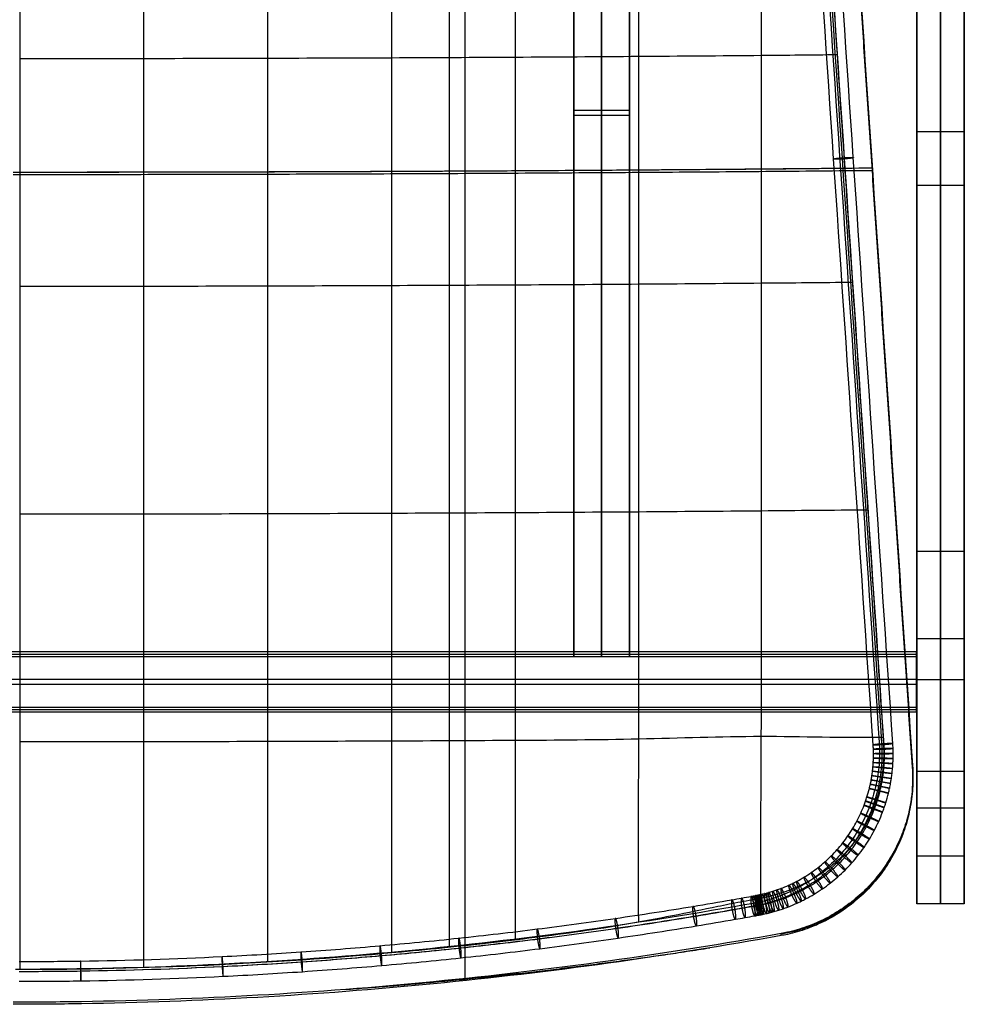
# Model space of a CAD drawing. Header units: millimetres. Extents: x -230 to 250, y -245 to 252.
# Tile 4 of 69: x 12 to 250, y -245 to 3. Entities that reach past the tile are written whole.
import ezdxf

# ---------------------------------------------------------------- set-up
doc = ezdxf.new("R2010")
doc.units = ezdxf.units.MM
doc.header["$MEASUREMENT"] = 0
for name, color, linetype, true_color in [('Frame', 7, 'Continuous', 0x201515), ('Leather', 7, 'Continuous', 0x858585), ('Sit', 7, 'Continuous', 0x6b4343)]:
    doc.layers.add(name, color=color, linetype=linetype, true_color=true_color)

msp = doc.modelspace()

# ---------------------------------------------------------------- linework, layer by layer
at = {"layer": 'Frame'}
for points in [[(151.37, 116.93, 397.8), (151.37, -19.71, 404.97), (151.37, -156.36, 412.13)], [(151.37, 116.93, 397.8), (151.37, -19.71, 404.97), (151.37, -156.36, 412.13)], [(158.37, 116.93, 397.8), (158.37, -19.71, 404.97), (158.37, -156.36, 412.13)], [(158.37, 116.93, 397.8), (158.37, -19.71, 404.97), (158.37, -156.36, 412.13)], [(165.37, 116.93, 397.8), (165.37, -19.71, 404.97), (165.37, -156.36, 412.13)], [(165.37, 116.93, 397.8), (165.37, -19.71, 404.97), (165.37, -156.36, 412.13)], [(151.37, 116.68, 392.98), (151.37, -20.34, 392.98), (151.37, -157.36, 392.98)], [(151.37, 116.68, 392.98), (151.37, -20.34, 392.98), (151.37, -157.36, 392.98)], [(151.37, -157.61, 388.16), (151.37, -20.97, 381), (151.37, 115.68, 373.84)], [(151.37, -157.61, 388.16), (151.37, -20.97, 381), (151.37, 115.68, 373.84)], [(158.37, -157.61, 388.16), (158.37, -20.97, 381), (158.37, 115.68, 373.84)], [(158.37, -157.61, 388.16), (158.37, -20.97, 381), (158.37, 115.68, 373.84)], [(165.37, 116.68, 392.98), (165.37, -20.34, 392.98), (165.37, -157.36, 392.98)], [(165.37, 116.68, 392.98), (165.37, -20.34, 392.98), (165.37, -157.36, 392.98)], [(165.37, -157.61, 388.16), (165.37, -20.97, 381), (165.37, 115.68, 373.84)], [(165.37, -157.61, 388.16), (165.37, -20.97, 381), (165.37, 115.68, 373.84)], [(237.87, -131.11, 598.39), (237.87, -25.19, 620.9), (237.87, 80.73, 643.42)], [(243.87, -131.11, 598.39), (243.87, -25.19, 620.9), (243.87, 80.73, 643.42)], [(249.87, -131.11, 598.39), (249.87, -25.19, 620.9), (249.87, 80.73, 643.42)], [(237.87, 75.74, 666.89), (237.87, -38.71, 642.57), (237.87, -153.16, 618.24)], [(243.87, 75.74, 666.89), (243.87, -38.71, 642.57), (243.87, -153.16, 618.24)], [(249.87, 75.74, 666.89), (249.87, -38.71, 642.57), (249.87, -153.16, 618.24)], [(151.37, -19.71, 404.97), (158.37, -19.71, 404.97), (165.37, -19.71, 404.97)], [(151.37, -19.71, 404.97), (158.37, -19.71, 404.97), (165.37, -19.71, 404.97)], [(151.37, -20.34, 380.97), (151.37, -20.34, 392.98), (151.37, -20.34, 405)], [(151.37, -20.34, 380.97), (151.37, -20.34, 392.98), (151.37, -20.34, 405)], [(151.37, -20.97, 381), (158.37, -20.97, 381), (165.37, -20.97, 381)], [(151.37, -20.97, 381), (158.37, -20.97, 381), (165.37, -20.97, 381)], [(165.37, -20.34, 380.97), (165.37, -20.34, 392.98), (165.37, -20.34, 405)], [(165.37, -20.34, 380.97), (165.37, -20.34, 392.98), (165.37, -20.34, 405)], [(249.87, -25.19, 620.9), (243.87, -25.19, 620.9), (237.87, -25.19, 620.9)], [(249.87, -38.71, 642.57), (243.87, -38.71, 642.57), (237.87, -38.71, 642.57)], [(237.87, -69.66, 611.45), (237.87, -69.66, 623.72), (237.87, -69.66, 635.99)], [(249.87, -69.66, 611.45), (249.87, -69.66, 623.72), (249.87, -69.66, 635.99)], [(237.87, -195.91, -18.11), (237.87, -163.51, 290.14), (237.87, -131.11, 598.39)], [(249.87, -131.11, 598.39), (243.87, -131.11, 598.39), (237.87, -131.11, 598.39)], [(243.87, -195.91, -18.11), (243.87, -163.51, 290.14), (243.87, -131.11, 598.39)], [(249.87, -195.91, -18.11), (249.87, -163.51, 290.14), (249.87, -131.11, 598.39)], [(237.87, -153.16, 618.24), (237.87, -186.6, 300.06), (237.87, -220.04, -18.11)], [(249.87, -153.16, 618.24), (243.87, -153.16, 618.24), (237.87, -153.16, 618.24)], [(243.87, -153.16, 618.24), (243.87, -186.6, 300.06), (243.87, -220.04, -18.11)], [(249.87, -153.16, 618.24), (249.87, -186.6, 300.06), (249.87, -220.04, -18.11)], [(-218.17, -156.36, 412.12), (9.83, -156.36, 412.12), (237.83, -156.36, 412.12)], [(151.37, -156.36, 412.13), (151.37, -156.99, 400.14), (151.37, -157.61, 388.16)], [(151.37, -156.36, 412.13), (158.37, -156.36, 412.13), (165.37, -156.36, 412.13)], [(151.37, -156.36, 412.13), (151.37, -156.99, 400.14), (151.37, -157.61, 388.16)], [(151.37, -156.36, 412.13), (158.37, -156.36, 412.13), (165.37, -156.36, 412.13)], [(158.37, -156.36, 412.13), (158.37, -156.99, 400.14), (158.37, -157.61, 388.16)], [(158.37, -156.36, 412.13), (158.37, -156.99, 400.14), (158.37, -157.61, 388.16)], [(165.37, -156.36, 412.13), (165.37, -156.99, 400.14), (165.37, -157.61, 388.16)], [(165.37, -156.36, 412.13), (165.37, -156.99, 400.14), (165.37, -157.61, 388.16)], [(237.83, -156.36, 412.12), (237.83, -163.35, 412.49), (237.83, -170.34, 412.85)], [(237.83, -157.61, 388.15), (237.83, -156.99, 400.14), (237.83, -156.36, 412.12)], [(-218.17, -156.99, 400.14), (9.83, -156.99, 400.14), (237.83, -156.99, 400.14)], [(-218.17, -157.61, 388.15), (9.83, -157.61, 388.15), (237.83, -157.61, 388.15)], [(151.37, -156.99, 400.14), (158.37, -156.99, 400.14), (165.37, -156.99, 400.14)], [(151.37, -156.99, 400.14), (158.37, -156.99, 400.14), (165.37, -156.99, 400.14)], [(151.37, -157.61, 388.16), (158.37, -157.61, 388.16), (165.37, -157.61, 388.16)], [(151.37, -157.61, 388.16), (158.37, -157.61, 388.16), (165.37, -157.61, 388.16)], [(237.83, -156.97, 400.5), (237.83, -163.98, 400.5), (237.83, -170.99, 400.5)], [(237.83, -171.59, 388.89), (237.83, -164.6, 388.52), (237.83, -157.61, 388.15)], [(237.87, -159.91, 324.39), (237.87, -171.98, 324.39), (237.87, -184.04, 324.39)], [(249.87, -159.91, 324.39), (249.87, -171.98, 324.39), (249.87, -184.04, 324.39)], [(-218.17, -163.35, 412.49), (9.83, -163.35, 412.49), (237.83, -163.35, 412.49)], [(237.83, -163.98, 388.49), (237.83, -163.98, 400.5), (237.83, -163.98, 412.52)], [(249.87, -163.51, 290.14), (243.87, -163.51, 290.14), (237.87, -163.51, 290.14)], [(-218.17, -164.6, 388.52), (9.83, -164.6, 388.52), (237.83, -164.6, 388.52)], [(-218.17, -170.34, 412.85), (9.83, -170.34, 412.85), (237.83, -170.34, 412.85)], [(-218.17, -170.97, 400.87), (9.83, -170.97, 400.87), (237.83, -170.97, 400.87)], [(237.83, -170.34, 412.85), (237.83, -170.97, 400.87), (237.83, -171.59, 388.89)], [(-218.17, -171.59, 388.89), (9.83, -171.59, 388.89), (237.83, -171.59, 388.89)], [(249.87, -186.6, 300.06), (243.87, -186.6, 300.06), (237.87, -186.6, 300.06)], [(237.87, -220.04, -18.11), (237.87, -207.97, -18.11), (237.87, -195.91, -18.11)], [(249.87, -195.91, -18.11), (243.87, -195.91, -18.11), (237.87, -195.91, -18.11)], [(243.87, -220.04, -18.11), (243.87, -207.97, -18.11), (243.87, -195.91, -18.11)], [(249.87, -220.04, -18.11), (249.87, -207.97, -18.11), (249.87, -195.91, -18.11)], [(249.87, -207.97, -18.11), (243.87, -207.97, -18.11), (237.87, -207.97, -18.11)], [(249.87, -220.04, -18.11), (243.87, -220.04, -18.11), (237.87, -220.04, -18.11)]]:
    msp.add_open_spline(points, degree=2, dxfattribs=at)
at = {"layer": 'Leather'}
for points, degree in [([(11.53, 165.63, 405.78), (11.53, 146.47, 410.8), (11.53, 108.16, 412.81), (11.53, 50.7, 415.82), (11.53, -6.77, 418.84), (11.53, -64.23, 421.85), (11.53, -121.69, 424.86), (11.53, -179.16, 427.87), (11.53, -217.47, 428.87), (11.53, -236.62, 426.86)], 3), ([(119.97, -230.82, 429.85), (119.97, -35.64, 419.63), (119.97, 159.53, 409.4)], 2), ([(226.88, -179.91, 444.6), (220.23, -81.35, 438.14), (213.59, 17.21, 431.74), (206.94, 115.78, 425.41)], 3), ([(208.45, 116.47, 423.69), (215.1, 17.91, 430.03), (221.75, -80.66, 436.43), (228.39, -179.22, 442.89)], 3), ([(229.09, -179.58, 447.34), (222.44, -81.02, 440.88), (215.79, 17.54, 434.49), (209.15, 116.11, 428.15)], 3), ([(229.63, -179.87, 442.38), (222.99, -81.31, 435.92), (216.34, 17.25, 429.53), (209.69, 115.82, 423.19)], 3), ([(231.84, -179.54, 445.12), (225.19, -80.98, 438.67), (218.55, 17.58, 432.27), (211.9, 116.15, 425.93)], 3)]:
    msp.add_open_spline(points, degree=degree, dxfattribs=at)
for points, knots in [([(11.53, 165.63, 405.78), (27.4, 165.63, 405.78), (43.22, 165.24, 406.22), (74.89, 163.7, 407.94), (90.64, 162.55, 409.23), (114.15, 160.25, 411.73), (121.92, 159.39, 412.66), (133.56, 157.97, 414.12), (137.43, 157.48, 414.61), (145.17, 156.43, 415.61), (149.04, 155.87, 416.11), (156.77, 154.59, 417.11), (160.63, 153.86, 417.62), (168.53, 152.1, 418.64), (172.05, 151.15, 419.1), (176.74, 149.8, 419.72), (177.44, 149.6, 419.82), (178.66, 149.24, 419.98), (179.18, 149.08, 420.05), (180.65, 148.59, 420.25), (181.59, 148.23, 420.39), (183.47, 147.45, 420.67), (184.39, 147.02, 420.81), (186.22, 146.12, 421.1), (187.11, 145.64, 421.25), (188.87, 144.62, 421.55), (189.74, 144.09, 421.7), (191.43, 142.98, 422), (192.26, 142.41, 422.16), (193.87, 141.23, 422.46), (194.65, 140.62, 422.62), (196.17, 139.38, 422.92), (196.91, 138.75, 423.08), (198.33, 137.46, 423.38), (199.02, 136.81, 423.53), (200.33, 135.48, 423.83), (200.96, 134.81, 423.98), (202.16, 133.42, 424.26), (202.73, 132.72, 424.41), (203.81, 131.27, 424.68), (204.32, 130.54, 424.82), (205.75, 128.27, 425.21), (206.57, 126.71, 425.46), (207.6, 124.24, 425.8), (207.91, 123.41, 425.91), (208.45, 121.7, 426.12), (208.69, 120.84, 426.23), (209.09, 119.08, 426.42), (209.25, 118.2, 426.51), (209.44, 116.85, 426.65), (209.49, 116.4, 426.69), (209.6, 115.26, 426.8), (209.64, 114.57, 426.86), (209.81, 112.04, 427.08), (209.94, 110.2, 427.24), (210.32, 104.62, 427.7), (210.57, 100.87, 427.98), (211.35, 89.43, 428.8), (211.87, 81.73, 429.27), (212.92, 66.22, 430.19), (213.44, 58.4, 430.63), (215.03, 34.8, 431.95), (216.1, 19.02, 432.85), (218.23, -12.54, 434.66), (219.29, -28.32, 435.57), (221.53, -61.58, 437.61), (222.37, -73.96, 438.43), (224.58, -106.71, 440.62), (225.71, -123.49, 441.74), (227.27, -146.68, 443.13), (227.81, -154.58, 443.57), (228.61, -166.44, 444.2), (228.87, -170.4, 444.41), (229.21, -175.34, 444.67), (229.27, -176.32, 444.72), (229.37, -177.81, 444.8), (229.41, -178.3, 444.83), (229.47, -179.25, 444.88), (229.5, -179.7, 444.9), (229.61, -182.12, 445.03), (229.55, -184.08, 445.13), (229.11, -188.03, 445.32), (228.75, -189.96, 445.4), (227.7, -193.8, 445.51), (227.05, -195.64, 445.54), (225.43, -199.26, 445.55), (224.49, -200.97, 445.52), (222.32, -204.24, 445.41), (221.13, -205.76, 445.32), (219.14, -207.9, 445.16), (218.45, -208.58, 445.1), (217.02, -209.88, 444.96), (216.28, -210.5, 444.89), (214.75, -211.69, 444.73), (213.96, -212.24, 444.65), (212.34, -213.31, 444.47), (211.51, -213.8, 444.37), (207.24, -216.15, 443.88), (203.52, -217.51, 443.41), (199.27, -218.48, 442.81), (198.79, -218.58, 442.75), (197.64, -218.81, 442.58), (196.97, -218.92, 442.49), (195.33, -219.22, 442.25), (194.37, -219.39, 442.1), (191.5, -219.94, 441.67), (189.59, -220.32, 441.37), (183.86, -221.48, 440.47), (180.04, -222.27, 439.87), (172.26, -223.82, 438.68), (168.67, -224.5, 438.15), (160.84, -225.83, 437.1), (156.98, -226.43, 436.62), (149.23, -227.53, 435.7), (145.35, -228.05, 435.25), (137.59, -229.02, 434.39), (133.7, -229.48, 433.96), (122.02, -230.81, 432.7), (114.22, -231.61, 431.9), (90.66, -233.75, 429.77), (74.89, -234.82, 428.68), (43.22, -236.26, 427.23), (27.4, -236.62, 426.86), (11.53, -236.62, 426.86)], [0, 0, 0, 0, 49.412184, 49.412184, 98.867762, 98.867762, 123.396108, 123.396108, 135.652883, 135.652883, 147.918027, 147.918027, 160.259146, 160.259146, 173.300291, 173.300291, 175.58205, 175.58205, 177.287935, 177.287935, 180.467292, 180.467292, 183.669803, 183.669803, 186.876732, 186.876732, 190.075193, 190.075193, 193.246199, 193.246199, 196.371732, 196.371732, 199.435961, 199.435961, 202.421858, 202.421858, 205.332769, 205.332769, 208.198641, 208.198641, 211.022508, 211.022508, 216.634666, 216.634666, 219.428379, 219.428379, 222.237938, 222.237938, 225.069689, 225.069689, 226.49487, 226.49487, 228.644697, 228.644697, 234.409172, 234.409172, 246.138481, 246.138481, 270.202551, 270.202551, 294.638962, 294.638962, 343.964087, 343.964087, 393.294218, 393.294218, 447.954956, 447.954956, 495.735183, 495.735183, 520.442643, 520.442643, 532.794955, 532.794955, 535.883079, 535.883079, 537.427152, 537.427152, 538.834341, 538.834341, 545.005794, 545.005794, 551.205864, 551.205864, 557.382553, 557.382553, 563.524859, 563.524859, 569.607912, 569.607912, 572.628184, 572.628184, 575.647498, 575.647498, 578.673724, 578.673724, 581.710554, 581.710554, 593.902395, 593.902395, 595.432368, 595.432368, 597.591515, 597.591515, 600.658609, 600.658609, 606.803387, 606.803387, 619.112131, 619.112131, 631.793641, 631.793641, 644.072335, 644.072335, 656.347607, 656.347607, 668.625839, 668.625839, 693.197537, 693.197537, 742.673264, 742.673264, 792.123065, 792.123065, 792.123065, 792.123065]), ([(42.87, -236.15, 427.34), (42.87, -217.15, 429.3), (42.87, -178.99, 428.29), (42.87, -121.67, 425.29), (42.87, -64.21, 422.28), (42.87, -6.74, 419.26), (42.87, 50.72, 416.25), (42.87, 108.01, 413.25), (42.87, 146.14, 411.25), (42.87, 165.12, 406.35)], [0.446149, 0.446149, 0.446149, 0.446149, 57.542734, 115.085467, 172.628201, 230.170935, 287.713668, 345.256402, 402.270543, 402.270543, 402.270543, 402.270543]), ([(74.18, -234.75, 428.76), (74.18, -216.19, 430.56), (74.18, -178.47, 429.56), (74.18, -121.6, 426.58), (74.18, -64.14, 423.56), (74.18, -6.68, 420.55), (74.18, 50.79, 417.54), (74.18, 107.55, 414.57), (74.18, 145.16, 412.59), (74.18, 163.61, 408.04)], [1.786765, 1.786765, 1.786765, 1.786765, 57.542734, 115.085467, 172.628201, 230.170935, 287.713668, 345.256402, 400.692401, 400.692401, 400.692401, 400.692401]), ([(105.45, -232.4, 431.11), (105.45, -214.59, 432.66), (105.45, -177.62, 431.66), (105.45, -121.49, 428.72), (105.45, -64.03, 425.71), (105.45, -6.56, 422.7), (105.45, 50.9, 419.68), (105.45, 106.79, 416.76), (105.45, 143.52, 414.83), (105.45, 161.1, 410.8)], [4.021846, 4.021846, 4.021846, 4.021846, 57.542734, 115.085467, 172.628201, 230.170935, 287.713668, 345.256402, 398.06169, 398.06169, 398.06169, 398.06169]), ([(136.65, -229.12, 434.28), (136.65, -212.35, 435.39), (136.65, -176.42, 434.61), (136.65, -121.33, 431.72), (136.65, -63.87, 428.71), (136.65, -6.41, 425.7), (136.65, 51.06, 422.68), (136.65, 105.72, 419.82), (136.65, 141.22, 417.73), (136.65, 157.57, 414.51)], [7.146519, 7.146519, 7.146519, 7.146519, 57.542734, 115.085467, 172.628201, 230.170935, 287.713668, 345.256402, 394.373224, 394.373224, 394.373224, 394.373224]), ([(167.71, -224.65, 438.03), (167.67, -208.98, 438.52), (167.75, -174.88, 438.39), (167.75, -121.13, 435.57), (167.75, -63.67, 432.56), (167.75, -6.2, 429.55), (167.75, 51.26, 426.54), (167.75, 104.34, 423.76), (167.83, 136.92, 420.63), (167.8, 152.23, 418.55)], [11.162294, 11.162294, 11.162294, 11.162294, 57.542734, 115.085467, 172.628201, 230.170935, 287.713668, 345.256402, 389.633223, 389.633223, 389.633223, 389.633223]), ([(198.56, -218.63, 442.71), (198.49, -204.37, 442.94), (198.74, -173, 442.63), (198.74, -120.89, 439.57), (198.74, -63.42, 436.26), (198.74, -5.96, 433.25), (198.74, 51.51, 430.24), (198.74, 100.32, 427.68), (198.94, 126.36, 424.56), (198.94, 136.87, 423.52)], [16.082999, 16.082999, 16.082999, 16.082999, 57.542734, 115.085467, 172.628201, 230.170935, 287.713668, 345.256402, 376.812999, 376.812999, 376.812999, 376.812999]), ([(217.77, -5.78, 434.27), (211.44, -5.84, 433.79), (194.8, -6, 433.51), (167.77, -6.21, 429.41), (136.67, -6.41, 425.55), (105.46, -6.57, 422.55), (74.19, -6.68, 420.41), (42.87, -6.75, 419.12), (21.98, -6.77, 418.84), (11.53, -6.77, 418.84)], [12.020419, 12.020419, 12.020419, 12.020419, 31.341754, 62.683509, 94.025263, 125.367018, 156.708773, 188.050527, 219.392281, 219.392281, 219.392281, 219.392281]), ([(221.64, -63.21, 437.74), (214.02, -63.28, 436.98), (196.1, -63.45, 436.72), (167.77, -63.68, 432.42), (136.67, -63.88, 428.57), (105.46, -64.03, 425.57), (74.19, -64.15, 423.42), (42.87, -64.21, 422.13), (21.98, -64.23, 421.85), (11.53, -64.23, 421.85)], [8.082173, 8.082173, 8.082173, 8.082173, 31.341754, 62.683509, 94.025263, 125.367018, 156.708773, 188.050527, 219.392281, 219.392281, 219.392281, 219.392281]), ([(225.52, -120.64, 441.53), (216.61, -120.72, 440.93), (197.4, -120.9, 439.93), (167.77, -121.14, 435.43), (136.67, -121.34, 431.58), (105.46, -121.5, 428.58), (74.19, -121.61, 426.43), (42.87, -121.68, 425.15), (21.98, -121.69, 424.86), (11.53, -121.69, 424.86)], [4.141677, 4.141677, 4.141677, 4.141677, 31.341754, 62.683509, 94.025263, 125.367018, 156.708773, 188.050527, 219.392281, 219.392281, 219.392281, 219.392281]), ([(229.39, -178.06, 444.81), (219.2, -178.16, 444.55), (198.55, -177.44, 442.76), (167.77, -178.6, 437.83), (136.67, -178.81, 434.33), (105.46, -178.96, 431.34), (74.19, -179.07, 429.19), (42.87, -179.14, 427.91), (21.98, -179.16, 427.62), (11.53, -179.16, 427.62)], [0.198947, 0.198947, 0.198947, 0.198947, 31.341754, 62.683509, 94.025263, 125.367018, 156.708773, 188.050527, 219.392281, 219.392281, 219.392281, 219.392281]), ([(11.42, -239.56, 426.86), (16.61, -239.56, 426.86), (33.76, -239.44, 426.97), (57.6, -238.68, 427.63), (82.88, -237.19, 428.91), (102.89, -235.64, 430.26), (122.86, -233.7, 431.94), (142.76, -231.39, 433.94), (162.57, -228.7, 436.26), (178.99, -226.15, 438.47), (189.63, -224.35, 440.03), (194.54, -223.48, 440.77), (196.35, -223.16, 441.05), (197.53, -222.95, 441.23), (197.99, -222.87, 441.3), (198.43, -222.78, 441.37), (198.81, -222.71, 441.43), (199.31, -222.61, 441.51), (199.94, -222.47, 441.61), (200.64, -222.3, 441.72), (201.29, -222.13, 441.82), (202.07, -221.92, 441.94), (203.05, -221.62, 442.09), (204.21, -221.24, 442.26), (205.74, -220.68, 442.5), (207.26, -220.05, 442.73), (208.74, -219.35, 442.95), (210.2, -218.61, 443.16), (212, -217.59, 443.43), (214.07, -216.25, 443.73), (216.07, -214.79, 444.01), (217.98, -213.2, 444.27), (219.79, -211.5, 444.52), (221.5, -209.69, 444.74), (223.1, -207.78, 444.94), (224.59, -205.77, 445.11), (225.95, -203.67, 445.26), (227.19, -201.49, 445.38), (228.3, -199.23, 445.47), (229.1, -197.3, 445.52), (229.67, -195.72, 445.55), (230.2, -194.12, 445.57), (230.65, -192.5, 445.57), (231.03, -190.86, 445.56), (231.28, -189.62, 445.54), (231.48, -188.38, 445.52), (231.65, -187.12, 445.48), (231.78, -185.87, 445.44), (231.87, -184.6, 445.4), (231.92, -183.34, 445.34), (231.94, -182.07, 445.28), (231.91, -180.8, 445.2), (231.87, -179.96, 445.15), (231.84, -179.54, 445.12)], [0, 0, 0, 0, 15.527963, 51.341071, 71.377879, 91.43331, 111.54108, 131.625704, 151.683687, 171.755202, 181.808513, 184.325119, 186.841726, 187.381983, 187.92224, 188.286801, 188.649763, 189.012725, 189.755348, 190.497971, 191.07626, 191.654548, 192.80803, 193.973882, 195.152384, 197.473448, 198.637542, 199.815169, 202.147006, 204.487159, 206.82822, 209.169274, 211.51696, 213.862631, 216.213425, 218.566615, 220.918121, 223.280351, 225.631842, 228.003296, 229.18171, 230.355661, 232.735195, 233.919252, 235.090945, 236.279065, 237.476059, 238.667134, 239.839397, 241.024845, 242.226142, 243.424999, 244.603141, 244.603141, 244.603141, 244.603141]), ([(11.42, -237.06, 429.36), (16.58, -237.06, 429.36), (33.66, -236.94, 429.47), (57.39, -236.18, 430.13), (82.57, -234.7, 431.41), (102.49, -233.15, 432.75), (122.37, -231.22, 434.42), (142.18, -228.92, 436.41), (161.9, -226.25, 438.72), (178.25, -223.71, 440.92), (188.85, -221.91, 442.47), (193.74, -221.05, 443.21), (195.54, -220.73, 443.49), (196.71, -220.52, 443.67), (197.18, -220.44, 443.74), (197.59, -220.36, 443.81), (197.94, -220.29, 443.86), (198.42, -220.19, 443.94), (199.01, -220.06, 444.03), (199.68, -219.9, 444.13), (200.28, -219.75, 444.22), (201.02, -219.54, 444.34), (201.94, -219.27, 444.48), (203.03, -218.9, 444.65), (204.48, -218.38, 444.87), (205.91, -217.78, 445.08), (207.31, -217.12, 445.29), (208.69, -216.42, 445.5), (210.38, -215.47, 445.74), (212.33, -214.2, 446.03), (214.21, -212.82, 446.29), (216.01, -211.33, 446.54), (217.72, -209.72, 446.77), (219.33, -208.02, 446.98), (220.84, -206.21, 447.17), (222.25, -204.32, 447.33), (223.53, -202.34, 447.47), (224.7, -200.28, 447.58), (225.74, -198.15, 447.67), (226.5, -196.33, 447.72), (227.05, -194.84, 447.75), (227.54, -193.33, 447.76), (227.97, -191.8, 447.77), (228.32, -190.26, 447.75), (228.55, -189.09, 447.74), (228.75, -187.92, 447.71), (228.91, -186.73, 447.68), (229.03, -185.54, 447.64), (229.12, -184.36, 447.6), (229.17, -183.17, 447.55), (229.18, -181.96, 447.49), (229.15, -180.77, 447.42), (229.11, -179.97, 447.37), (229.09, -179.58, 447.34)], [0, 0, 0, 0, 15.527963, 51.341071, 71.377879, 91.43331, 111.54108, 131.625704, 151.683687, 171.755202, 181.808513, 184.325119, 186.841726, 187.381983, 187.92224, 188.286801, 188.649763, 189.012725, 189.755348, 190.497971, 191.07626, 191.654548, 192.80803, 193.973882, 195.152384, 197.473448, 198.637542, 199.815169, 202.147006, 204.487159, 206.82822, 209.169274, 211.51696, 213.862631, 216.213425, 218.566615, 220.918121, 223.280351, 225.631842, 228.003296, 229.18171, 230.355661, 232.735195, 233.919252, 235.090945, 236.279065, 237.476059, 238.667134, 239.839397, 241.024845, 242.226142, 243.424999, 244.603141, 244.603141, 244.603141, 244.603141]), ([(11.42, -237.06, 424.36), (16.61, -237.06, 424.36), (33.76, -236.94, 424.47), (57.58, -236.18, 425.13), (82.86, -234.7, 426.41), (102.87, -233.14, 427.76), (122.83, -231.2, 429.44), (142.72, -228.89, 431.44), (162.52, -226.2, 433.76), (178.94, -223.66, 435.96), (189.58, -221.85, 437.52), (194.48, -220.99, 438.27), (196.3, -220.67, 438.55), (197.46, -220.46, 438.73), (197.93, -220.37, 438.8), (198.34, -220.3, 438.87), (198.7, -220.23, 438.92), (199.17, -220.13, 438.99), (199.76, -220, 439.09), (200.42, -219.84, 439.19), (201.03, -219.68, 439.28), (201.76, -219.48, 439.39), (202.67, -219.21, 439.53), (203.77, -218.84, 439.7), (205.21, -218.32, 439.92), (206.63, -217.73, 440.13), (208.02, -217.07, 440.34), (209.39, -216.37, 440.55), (211.07, -215.43, 440.79), (213.02, -214.17, 441.07), (214.89, -212.8, 441.34), (216.67, -211.31, 441.58), (218.37, -209.72, 441.81), (219.97, -208.03, 442.02), (221.47, -206.24, 442.2), (222.86, -204.36, 442.37), (224.14, -202.39, 442.51), (225.29, -200.35, 442.62), (226.33, -198.24, 442.71), (227.08, -196.44, 442.75), (227.61, -194.96, 442.78), (228.1, -193.47, 442.8), (228.53, -191.96, 442.8), (228.88, -190.43, 442.79), (229.11, -189.28, 442.77), (229.3, -188.11, 442.75), (229.46, -186.94, 442.72), (229.58, -185.77, 442.68), (229.67, -184.59, 442.63), (229.71, -183.42, 442.58), (229.72, -182.23, 442.52), (229.7, -181.04, 442.46), (229.66, -180.26, 442.41), (229.63, -179.87, 442.38)], [0, 0, 0, 0, 15.527963, 51.341071, 71.377879, 91.43331, 111.54108, 131.625704, 151.683687, 171.755202, 181.808513, 184.325119, 186.841726, 187.381983, 187.92224, 188.286801, 188.649763, 189.012725, 189.755348, 190.497971, 191.07626, 191.654548, 192.80803, 193.973882, 195.152384, 197.473448, 198.637542, 199.815169, 202.147006, 204.487159, 206.82822, 209.169274, 211.51696, 213.862631, 216.213425, 218.566615, 220.918121, 223.280351, 225.631842, 228.003296, 229.18171, 230.355661, 232.735195, 233.919252, 235.090945, 236.279065, 237.476059, 238.667134, 239.839397, 241.024845, 242.226142, 243.424999, 244.603141, 244.603141, 244.603141, 244.603141]), ([(11.42, -234.56, 426.86), (16.58, -234.56, 426.86), (33.66, -234.44, 426.97), (57.38, -233.68, 427.63), (82.54, -232.21, 428.9), (102.46, -230.65, 430.25), (122.33, -228.73, 431.92), (142.14, -226.42, 433.91), (161.85, -223.75, 436.22), (178.2, -221.21, 438.41), (188.79, -219.42, 439.97), (193.68, -218.56, 440.71), (195.49, -218.24, 440.99), (196.65, -218.03, 441.17), (197.12, -217.94, 441.24), (197.5, -217.87, 441.3), (197.83, -217.81, 441.35), (198.27, -217.72, 441.42), (198.83, -217.59, 441.51), (199.45, -217.44, 441.6), (200.02, -217.3, 441.69), (200.71, -217.11, 441.79), (201.56, -216.85, 441.93), (202.59, -216.51, 442.08), (203.95, -216.01, 442.29), (205.28, -215.46, 442.49), (206.58, -214.85, 442.68), (207.87, -214.19, 442.88), (209.45, -213.3, 443.11), (211.27, -212.12, 443.37), (213.03, -210.83, 443.62), (214.71, -209.44, 443.85), (216.3, -207.94, 444.07), (217.81, -206.35, 444.26), (219.21, -204.67, 444.43), (220.52, -202.9, 444.59), (221.72, -201.06, 444.72), (222.81, -199.14, 444.82), (223.77, -197.17, 444.9), (224.48, -195.47, 444.95), (224.98, -194.08, 444.97), (225.44, -192.69, 444.99), (225.84, -191.26, 444.99), (226.17, -189.82, 444.98), (226.39, -188.75, 444.97), (226.57, -187.65, 444.94), (226.72, -186.55, 444.91), (226.83, -185.44, 444.88), (226.91, -184.35, 444.84), (226.95, -183.24, 444.79), (226.97, -182.12, 444.73), (226.94, -181.01, 444.67), (226.91, -180.27, 444.62), (226.88, -179.91, 444.6)], [0, 0, 0, 0, 15.527963, 51.341071, 71.377879, 91.43331, 111.54108, 131.625704, 151.683687, 171.755202, 181.808513, 184.325119, 186.841726, 187.381983, 187.92224, 188.286801, 188.649763, 189.012725, 189.755348, 190.497971, 191.07626, 191.654548, 192.80803, 193.973882, 195.152384, 197.473448, 198.637542, 199.815169, 202.147006, 204.487159, 206.82822, 209.169274, 211.51696, 213.862631, 216.213425, 218.566615, 220.918121, 223.280351, 225.631842, 228.003296, 229.18171, 230.355661, 232.735195, 233.919252, 235.090945, 236.279065, 237.476059, 238.667134, 239.839397, 241.024845, 242.226142, 243.424999, 244.603141, 244.603141, 244.603141, 244.603141]), ([(228.39, -179.22, 442.89), (228.5, -180.86, 442.99), (228.5, -182.63, 443.09), (228.4, -184.28, 443.15), (228.29, -185.93, 443.22), (228.06, -187.67, 443.26), (227.74, -189.29, 443.29), (227.41, -190.92, 443.31), (226.96, -192.6, 443.31), (226.43, -194.17, 443.29), (225.9, -195.74, 443.27), (225.24, -197.33, 443.23), (224.51, -198.82, 443.16), (223.77, -200.31, 443.1), (222.92, -201.79, 443.02), (222, -203.17, 442.92), (221.08, -204.56, 442.82), (220.06, -205.89, 442.69), (218.97, -207.15, 442.56), (217.88, -208.41, 442.42), (216.72, -209.59, 442.27), (215.47, -210.69, 442.1), (214.23, -211.8, 441.93), (212.94, -212.81, 441.75), (211.56, -213.75, 441.55), (210.19, -214.69, 441.35), (208.8, -215.52, 441.15), (207.31, -216.27, 440.93), (205.83, -217.03, 440.71), (204.36, -217.67, 440.49), (202.79, -218.23, 440.25), (201.22, -218.8, 440.01), (199.71, -219.24, 439.78), (198.08, -219.6, 439.53), (197.57, -219.71, 439.45), (197.08, -219.81, 439.37), (196.57, -219.9, 439.29)], [0, 0, 0, 0, 5.161277, 5.161277, 5.161277, 10.33303, 10.33303, 10.33303, 15.514923, 15.514923, 15.514923, 20.706924, 20.706924, 20.706924, 25.909251, 25.909251, 25.909251, 31.122304, 31.122304, 31.122304, 36.346594, 36.346594, 36.346594, 41.582685, 41.582685, 41.582685, 46.83115, 46.83115, 46.83115, 52.092553, 52.092553, 52.092553, 57.367446, 57.367446, 57.367446, 58.996638, 58.996638, 58.996638, 58.996638]), ([(196.57, -219.9, 439.29), (168.7, -224.92, 434.95), (140.73, -228.82, 431.58), (112.32, -231.59, 429.18), (83.96, -234.36, 426.79), (55.6, -235.97, 425.39), (27.01, -236.43, 425), (21.49, -236.51, 424.93), (15.97, -236.56, 424.89), (10.45, -236.56, 424.89)], [0, 0, 0, 0, 89.509159, 89.509159, 89.509159, 178.834813, 178.834813, 178.834813, 196.087908, 196.087908, 196.087908, 196.087908])]:
    msp.add_open_spline(points, degree=3, knots=knots, dxfattribs=at)
for points in [[(216.91, -32.07, 434.96), (217.18, -32.21, 432.48), (219.66, -32.03, 432.74), (222.14, -31.84, 433), (221.87, -31.7, 435.48), (221.6, -31.56, 437.96), (219.12, -31.74, 437.7), (216.64, -31.93, 437.44), (216.91, -32.07, 434.96)], [(226.88, -179.91, 444.6), (227.15, -180.05, 442.12), (229.63, -179.87, 442.38), (232.11, -179.68, 442.64), (231.84, -179.54, 445.12), (231.57, -179.4, 447.6), (229.09, -179.58, 447.34), (226.61, -179.77, 447.08), (226.88, -179.91, 444.6)], [(226.94, -181, 444.67), (227.21, -181.14, 442.19), (229.69, -181.04, 442.45), (232.18, -180.93, 442.72), (231.9, -180.8, 445.2), (231.63, -180.66, 447.68), (229.15, -180.76, 447.42), (226.66, -180.87, 447.15), (226.94, -181, 444.67)], [(226.95, -183.25, 444.79), (227.22, -183.37, 442.31), (229.71, -183.42, 442.58), (232.19, -183.47, 442.86), (231.92, -183.34, 445.34), (231.64, -183.22, 447.82), (229.16, -183.17, 447.54), (226.68, -183.12, 447.27), (226.95, -183.25, 444.79)], [(226.96, -182.12, 444.73), (227.23, -182.25, 442.25), (229.72, -182.23, 442.52), (232.2, -182.2, 442.79), (231.93, -182.07, 445.27), (231.66, -181.94, 447.76), (229.17, -181.96, 447.48), (226.69, -181.99, 447.21), (226.96, -182.12, 444.73)], [(226.83, -185.44, 444.88), (227.1, -185.55, 442.4), (229.57, -185.76, 442.68), (232.05, -185.97, 442.96), (231.78, -185.86, 445.44), (231.5, -185.74, 447.92), (229.03, -185.54, 447.64), (226.55, -185.33, 447.36), (226.83, -185.44, 444.88)], [(226.9, -184.35, 444.84), (227.18, -184.47, 442.35), (229.66, -184.6, 442.63), (232.14, -184.72, 442.91), (231.87, -184.61, 445.39), (231.59, -184.49, 447.88), (229.11, -184.36, 447.6), (226.63, -184.23, 447.32), (226.9, -184.35, 444.84)], [(226.38, -188.75, 444.97), (226.66, -188.84, 442.48), (229.1, -189.28, 442.77), (231.54, -189.72, 443.06), (231.27, -189.63, 445.54), (230.99, -189.53, 448.02), (228.55, -189.1, 447.74), (226.1, -188.66, 447.45), (226.38, -188.75, 444.97)], [(226.56, -187.66, 444.94), (226.84, -187.75, 442.46), (229.29, -188.12, 442.75), (231.75, -188.48, 443.03), (231.47, -188.38, 445.52), (231.2, -188.28, 448), (228.74, -187.92, 447.71), (226.29, -187.56, 447.43), (226.56, -187.66, 444.94)], [(226.71, -186.54, 444.91), (226.98, -186.65, 442.43), (229.45, -186.94, 442.72), (231.92, -187.22, 443), (231.64, -187.12, 445.48), (231.37, -187.01, 447.97), (228.9, -186.73, 447.68), (226.44, -186.44, 447.4), (226.71, -186.54, 444.91)], [(225.92, -190.9, 444.99), (226.2, -190.98, 442.51), (228.61, -191.57, 442.8), (231.02, -192.17, 443.09), (230.74, -192.09, 445.57), (230.46, -192.01, 448.05), (228.05, -191.41, 447.76), (225.64, -190.82, 447.47), (225.92, -190.9, 444.99)], [(226.17, -189.82, 444.98), (226.45, -189.91, 442.5), (228.87, -190.42, 442.79), (231.3, -190.94, 443.08), (231.02, -190.86, 445.56), (230.75, -190.77, 448.04), (228.32, -190.25, 447.75), (225.89, -189.73, 447.46), (226.17, -189.82, 444.98)], [(225.32, -193.04, 444.99), (225.6, -193.11, 442.5), (227.97, -193.85, 442.79), (230.34, -194.59, 443.08), (230.06, -194.52, 445.56), (229.78, -194.46, 448.05), (227.41, -193.71, 447.76), (225.04, -192.97, 447.47), (225.32, -193.04, 444.99)], [(224.6, -195.12, 444.96), (224.89, -195.17, 442.47), (227.21, -196.06, 442.76), (229.53, -196.95, 443.05), (229.24, -196.9, 445.53), (228.95, -196.84, 448.01), (226.64, -195.95, 447.73), (224.32, -195.06, 447.44), (224.6, -195.12, 444.96)], [(224.98, -194.08, 444.97), (225.26, -194.14, 442.49), (227.61, -194.96, 442.78), (229.95, -195.78, 443.07), (229.67, -195.72, 445.55), (229.39, -195.65, 448.03), (227.04, -194.84, 447.75), (224.7, -194.02, 447.46), (224.98, -194.08, 444.97)], [(223.75, -197.16, 444.9), (224.04, -197.21, 442.42), (226.3, -198.24, 442.7), (228.56, -199.27, 442.98), (228.27, -199.23, 445.47), (227.98, -199.18, 447.95), (225.72, -198.15, 447.67), (223.46, -197.12, 447.38), (223.75, -197.16, 444.9)], [(221.7, -201.05, 444.71), (222, -201.08, 442.23), (224.11, -202.38, 442.5), (226.23, -203.69, 442.77), (225.93, -203.66, 445.25), (225.63, -203.63, 447.74), (223.51, -202.33, 447.46), (221.4, -201.03, 447.19), (221.7, -201.05, 444.71)], [(222.79, -199.13, 444.82), (223.08, -199.17, 442.34), (225.27, -200.34, 442.61), (227.46, -201.51, 442.89), (227.17, -201.47, 445.37), (226.87, -201.44, 447.86), (224.68, -200.27, 447.58), (222.49, -199.1, 447.3), (222.79, -199.13, 444.82)], [(220.5, -202.89, 444.58), (220.81, -202.91, 442.1), (222.84, -204.34, 442.36), (224.87, -205.77, 442.62), (224.57, -205.76, 445.11), (224.26, -205.74, 447.59), (222.23, -204.31, 447.33), (220.19, -202.87, 447.06), (220.5, -202.89, 444.58)], [(219.2, -204.66, 444.43), (219.51, -204.67, 441.95), (221.45, -206.22, 442.2), (223.39, -207.78, 442.45), (223.08, -207.76, 444.93), (222.77, -207.75, 447.41), (220.83, -206.2, 447.16), (218.88, -204.65, 446.91), (219.2, -204.66, 444.43)], [(216.29, -207.93, 444.06), (216.61, -207.92, 441.58), (218.35, -209.7, 441.81), (220.1, -211.48, 442.03), (219.77, -211.48, 444.51), (219.45, -211.49, 446.99), (217.7, -209.71, 446.77), (215.96, -207.93, 446.54), (216.29, -207.93, 444.06)], [(217.79, -206.34, 444.26), (218.11, -206.34, 441.78), (219.95, -208.01, 442.02), (221.8, -209.68, 442.25), (221.48, -209.68, 444.73), (221.16, -209.67, 447.21), (219.32, -208, 446.98), (217.47, -206.33, 446.74), (217.79, -206.34, 444.26)], [(213.02, -210.81, 443.62), (213.35, -210.8, 441.14), (214.87, -212.78, 441.33), (216.39, -214.75, 441.53), (216.05, -214.77, 444.01), (215.72, -214.78, 446.48), (214.2, -212.8, 446.29), (212.68, -210.83, 446.09), (213.02, -210.81, 443.62)], [(214.69, -209.42, 443.85), (215.02, -209.41, 441.37), (216.65, -211.29, 441.58), (218.29, -213.18, 441.79), (217.96, -213.18, 444.27), (217.63, -213.19, 446.75), (215.99, -211.31, 446.54), (214.36, -209.43, 446.33), (214.69, -209.42, 443.85)], [(209.44, -213.28, 443.1), (209.78, -213.26, 440.63), (211.06, -215.41, 440.79), (212.33, -217.55, 440.95), (211.99, -217.57, 443.43), (211.64, -217.6, 445.9), (210.36, -215.45, 445.74), (209.09, -213.31, 445.58), (209.44, -213.28, 443.1)], [(211.26, -212.1, 443.37), (211.6, -212.09, 440.89), (213, -214.15, 441.07), (214.4, -216.21, 441.25), (214.06, -216.23, 443.72), (213.72, -216.25, 446.2), (212.32, -214.19, 446.02), (210.92, -212.12, 445.84), (211.26, -212.1, 443.37)], [(203.61, -216.13, 442.24), (203.98, -216.1, 439.76), (204.85, -218.44, 439.87), (205.73, -220.78, 439.97), (205.37, -220.81, 442.44), (205, -220.84, 444.91), (204.13, -218.5, 444.81), (203.25, -216.16, 444.71), (203.61, -216.13, 442.24)], [(205.6, -215.3, 442.54), (205.96, -215.28, 440.06), (206.97, -217.56, 440.19), (207.98, -219.84, 440.31), (207.63, -219.87, 442.78), (207.27, -219.89, 445.26), (206.25, -217.61, 445.13), (205.24, -215.33, 445.01), (205.6, -215.3, 442.54)], [(206.57, -214.84, 442.68), (206.93, -214.82, 440.21), (208.01, -217.07, 440.34), (209.09, -219.32, 440.47), (208.74, -219.34, 442.95), (208.38, -219.37, 445.42), (207.3, -217.12, 445.29), (206.22, -214.87, 445.16), (206.57, -214.84, 442.68)], [(207.55, -214.35, 442.83), (207.9, -214.32, 440.35), (209.05, -216.54, 440.49), (210.19, -218.76, 440.64), (209.84, -218.78, 443.11), (209.49, -218.81, 445.59), (208.34, -216.59, 445.44), (207.2, -214.37, 445.3), (207.55, -214.35, 442.83)], [(193.68, -218.56, 440.71), (194.05, -218.52, 438.24), (194.48, -220.99, 438.27), (194.91, -223.45, 438.3), (194.54, -223.48, 440.77), (194.17, -223.51, 443.25), (193.74, -221.05, 443.21), (193.31, -218.59, 443.18), (193.68, -218.56, 440.71)], [(196.12, -218.12, 441.08), (196.5, -218.09, 438.61), (196.94, -220.55, 438.65), (197.37, -223.01, 438.68), (197, -223.04, 441.15), (196.62, -223.08, 443.62), (196.18, -220.62, 443.59), (195.75, -218.16, 443.56), (196.12, -218.12, 441.08)], [(196.65, -218.03, 441.17), (197.03, -217.99, 438.69), (197.46, -220.46, 438.73), (197.9, -222.92, 438.76), (197.52, -222.95, 441.23), (197.15, -222.98, 443.7), (196.71, -220.52, 443.67), (196.27, -218.06, 443.64), (196.65, -218.03, 441.17)], [(197.17, -217.93, 441.25), (197.55, -217.9, 438.78), (197.99, -220.36, 438.81), (198.43, -222.82, 438.84), (198.05, -222.85, 441.32), (197.67, -222.89, 443.79), (197.23, -220.43, 443.75), (196.79, -217.97, 443.72), (197.17, -217.93, 441.25)], [(197.5, -217.87, 441.3), (197.88, -217.84, 438.83), (198.34, -220.29, 438.87), (198.81, -222.75, 438.9), (198.43, -222.78, 441.37), (198.05, -222.82, 443.85), (197.59, -220.36, 443.81), (197.12, -217.91, 443.77), (197.5, -217.87, 441.3)], [(197.83, -217.81, 441.35), (198.21, -217.77, 438.88), (198.7, -220.23, 438.92), (199.18, -222.68, 438.96), (198.81, -222.71, 441.43), (198.43, -222.74, 443.9), (197.94, -220.29, 443.86), (197.45, -217.84, 443.82), (197.83, -217.81, 441.35)], [(198.16, -217.74, 441.4), (198.54, -217.71, 438.93), (199.05, -220.15, 438.97), (199.56, -222.6, 439.02), (199.18, -222.63, 441.49), (198.8, -222.67, 443.96), (198.29, -220.22, 443.92), (197.78, -217.77, 443.87), (198.16, -217.74, 441.4)], [(198.83, -217.59, 441.51), (199.21, -217.56, 439.03), (199.76, -219.99, 439.09), (200.32, -222.43, 439.14), (199.94, -222.46, 441.61), (199.57, -222.5, 444.08), (199.01, -220.06, 444.03), (198.46, -217.62, 443.98), (198.83, -217.59, 441.51)], [(199.5, -217.43, 441.61), (199.88, -217.4, 439.14), (200.47, -219.82, 439.2), (201.07, -222.25, 439.25), (200.7, -222.28, 441.73), (200.33, -222.32, 444.2), (199.73, -219.89, 444.14), (199.13, -217.46, 444.08), (199.5, -217.43, 441.61)], [(200.02, -217.3, 441.69), (200.39, -217.26, 439.22), (201.03, -219.68, 439.28), (201.66, -222.1, 439.34), (201.29, -222.13, 441.82), (200.92, -222.16, 444.29), (200.28, -219.75, 444.22), (199.65, -217.33, 444.16), (200.02, -217.3, 441.69)], [(200.54, -217.15, 441.77), (200.91, -217.12, 439.3), (201.58, -219.53, 439.37), (202.25, -221.94, 439.44), (201.88, -221.97, 441.91), (201.5, -222, 444.38), (200.83, -219.59, 444.31), (200.16, -217.19, 444.24), (200.54, -217.15, 441.77)], [(201.56, -216.85, 441.92), (201.93, -216.82, 439.45), (202.67, -219.2, 439.53), (203.41, -221.59, 439.61), (203.04, -221.62, 442.09), (202.67, -221.65, 444.56), (201.93, -219.27, 444.48), (201.19, -216.88, 444.4), (201.56, -216.85, 441.92)], [(202.58, -216.51, 442.08), (202.95, -216.48, 439.61), (203.76, -218.84, 439.7), (204.57, -221.2, 439.79), (204.2, -221.23, 442.26), (203.84, -221.26, 444.74), (203.03, -218.9, 444.65), (202.22, -216.54, 444.55), (202.58, -216.51, 442.08)], [(181.45, -220.65, 438.9), (181.8, -220.62, 436.43), (182.2, -223.09, 436.45), (182.6, -225.55, 436.48), (182.25, -225.58, 438.96), (181.9, -225.61, 441.43), (181.5, -223.14, 441.41), (181.1, -220.68, 441.38), (181.45, -220.65, 438.9)], [(191.23, -218.99, 440.34), (191.6, -218.96, 437.86), (192.03, -221.42, 437.9), (192.45, -223.88, 437.93), (192.08, -223.91, 440.4), (191.72, -223.95, 442.87), (191.29, -221.48, 442.84), (190.87, -219.02, 442.81), (191.23, -218.99, 440.34)], [(161.83, -223.69, 436.27), (162.14, -223.67, 433.79), (162.5, -226.14, 433.81), (162.85, -228.62, 433.84), (162.54, -228.64, 436.32), (162.24, -228.66, 438.8), (161.88, -226.19, 438.77), (161.52, -223.71, 438.75), (161.83, -223.69, 436.27)], [(142.13, -226.36, 433.96), (142.4, -226.34, 431.48), (142.71, -228.82, 431.49), (143.02, -231.3, 431.51), (142.76, -231.32, 433.99), (142.49, -231.34, 436.48), (142.18, -228.86, 436.46), (141.87, -226.38, 436.45), (142.13, -226.36, 433.96)], [(102.43, -230.59, 430.3), (102.62, -230.59, 427.81), (102.84, -233.08, 427.81), (103.06, -235.57, 427.82), (102.87, -235.57, 430.32), (102.68, -235.58, 432.81), (102.46, -233.09, 432.8), (102.25, -230.6, 432.79), (102.43, -230.59, 430.3)], [(122.33, -228.66, 431.97), (122.56, -228.65, 429.48), (122.82, -231.14, 429.49), (123.09, -233.62, 429.5), (122.86, -233.63, 431.99), (122.63, -233.65, 434.48), (122.37, -231.16, 434.47), (122.1, -228.67, 434.46), (122.33, -228.66, 431.97)], [(62.6, -233.31, 427.95), (62.71, -233.31, 425.45), (62.83, -235.81, 425.45), (62.95, -238.3, 425.46), (62.85, -238.31, 427.95), (62.74, -238.31, 430.45), (62.62, -235.81, 430.45), (62.5, -233.31, 430.45), (62.6, -233.31, 427.95)], [(82.53, -232.14, 428.96), (82.68, -232.14, 426.46), (82.85, -234.63, 426.47), (83.02, -237.13, 426.47), (82.87, -237.13, 428.97), (82.72, -237.14, 431.46), (82.55, -234.64, 431.46), (82.38, -232.15, 431.45), (82.53, -232.14, 428.96)], [(26.91, -234.45, 426.96), (26.94, -234.45, 424.46), (26.98, -236.95, 424.46), (27.02, -239.45, 424.46), (26.98, -239.45, 426.96), (26.95, -239.45, 429.46), (26.91, -236.95, 429.46), (26.88, -234.45, 429.46), (26.91, -234.45, 426.96)]]:
    msp.add_rational_spline(points, [1, 0.707106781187, 1, 0.707106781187, 1, 0.707106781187, 1, 0.707106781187, 1], degree=2, knots=[0, 0, 0, 3.926991, 3.926991, 7.853982, 7.853982, 11.780972, 11.780972, 15.707963, 15.707963, 15.707963], dxfattribs=at)
msp.add_rational_spline([(218.63, -34.43, 433.44), (115.42, -35.43, 414.35), (10.45, -35.43, 414.35)], [0.999027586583, 0.995324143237, 1], degree=2, dxfattribs=at)
at = {"layer": 'Sit'}
for points, degree in [([(123.9, -239.39, 422.03), (123.9, -36.16, 411.38), (123.9, 167.07, 400.73)], 2), ([(123.91, -238.87, 432.07), (123.91, -35.64, 421.41), (123.91, 167.59, 410.76)], 2), ([(216.05, 122.76, 425.65), (222.97, 20.12, 432.25), (229.89, -82.51, 438.91), (236.81, -185.14, 445.63)], 3), ([(236.81, -185.5, 438.65), (226.43, -31.46, 430.57), (216.05, 122.59, 422.5)], 2), ([(216.05, 122.23, 415.51), (222.97, 19.59, 422.1), (229.89, -83.04, 428.75), (236.81, -185.67, 435.46)], 3), ([(226.43, -31.72, 425.44), (226.43, -31.46, 430.52), (226.43, -31.19, 435.6)], 2), ([(236.81, -185.67, 435.46), (236.81, -185.4, 440.55), (236.81, -185.14, 445.63)], 2), ([(228.34, -213.14, 435.3), (228.34, -212.87, 440.38), (228.34, -212.61, 445.46)], 2), ([(203.68, -228.03, 431.77), (203.68, -227.76, 436.83), (203.68, -227.5, 441.9)], 2), ([(107.13, -241.02, 420.63), (107.13, -240.76, 425.64), (107.13, -240.5, 430.65)], 2)]:
    msp.add_open_spline(points, degree=degree, dxfattribs=at)
for points, weights in [([(226.64, -34.37, 435.8), (119.17, -35.42, 415.92), (9.87, -35.42, 415.92)], [0.999027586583, 0.995324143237, 1]), ([(9.87, -35.94, 405.93), (119.16, -35.94, 405.93), (226.64, -34.91, 425.65)], [1, 0.995363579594, 0.998965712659]), ([(203.68, -227.61, 439.82), (239.23, -221.5, 439.5), (236.81, -185.56, 437.61)], [1, 0.742579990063, 1]), ([(93.54, -241.63, 429.67), (139.81, -238.24, 429.5), (185.66, -231.12, 429.12)], [0.998225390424, 0.997984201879, 0.999384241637])]:
    msp.add_rational_spline(points, weights, degree=2, dxfattribs=at)
for points, knots in [([(236.81, -185.14, 445.63), (236.93, -186.85, 445.75), (236.93, -188.69, 445.84), (236.82, -190.41, 445.91), (236.71, -192.13, 445.98), (236.47, -193.94, 446.03), (236.13, -195.63, 446.05), (235.79, -197.32, 446.08), (235.33, -199.07, 446.08), (234.77, -200.71, 446.06), (234.21, -202.34, 446.03), (233.53, -204, 445.99), (232.77, -205.55, 445.92), (232, -207.1, 445.86), (231.12, -208.64, 445.77), (230.16, -210.08, 445.67), (229.2, -211.52, 445.56), (228.14, -212.91, 445.44), (227.01, -214.22, 445.29), (225.87, -215.53, 445.15), (224.65, -216.76, 444.99), (223.36, -217.91, 444.82), (222.06, -219.07, 444.64), (220.72, -220.12, 444.45), (219.29, -221.09, 444.25), (217.85, -222.07, 444.04), (216.41, -222.93, 443.83), (214.86, -223.72, 443.6), (213.31, -224.51, 443.37), (211.79, -225.17, 443.14), (210.16, -225.76, 442.89), (208.52, -226.35, 442.64), (206.94, -226.81, 442.4), (205.25, -227.18, 442.14), (204.72, -227.3, 442.06), (204.21, -227.4, 441.98), (203.68, -227.5, 441.9)], [0, 0, 0, 0, 5.161277, 5.161277, 5.161277, 10.33303, 10.33303, 10.33303, 15.514923, 15.514923, 15.514923, 20.706924, 20.706924, 20.706924, 25.909251, 25.909251, 25.909251, 31.122304, 31.122304, 31.122304, 36.346594, 36.346594, 36.346594, 41.582685, 41.582685, 41.582685, 46.83115, 46.83115, 46.83115, 52.092553, 52.092553, 52.092553, 57.367446, 57.367446, 57.367446, 58.996638, 58.996638, 58.996638, 58.996638]), ([(236.81, -185.67, 435.46), (236.93, -187.38, 435.58), (236.93, -189.23, 435.67), (236.82, -190.94, 435.74), (236.71, -192.66, 435.81), (236.47, -194.47, 435.86), (236.13, -196.16, 435.88), (235.79, -197.86, 435.91), (235.33, -199.6, 435.91), (234.77, -201.24, 435.89), (234.21, -202.88, 435.87), (233.53, -204.53, 435.82), (232.77, -206.08, 435.76), (232, -207.64, 435.7), (231.12, -209.17, 435.61), (230.16, -210.61, 435.51), (229.2, -212.06, 435.4), (228.14, -213.45, 435.28), (227, -214.75, 435.14), (225.87, -216.06, 435), (224.65, -217.29, 434.84), (223.36, -218.44, 434.67), (222.06, -219.6, 434.49), (220.72, -220.65, 434.31), (219.29, -221.63, 434.1), (217.85, -222.61, 433.9), (216.4, -223.47, 433.69), (214.86, -224.26, 433.46), (213.31, -225.05, 433.24), (211.79, -225.71, 433.01), (210.15, -226.29, 432.76), (208.51, -226.88, 432.52), (206.94, -227.34, 432.28), (205.24, -227.72, 432.02), (204.72, -227.83, 431.94), (204.2, -227.93, 431.86), (203.68, -228.03, 431.77)], [0, 0, 0, 0, 5.161262, 5.161262, 5.161262, 10.33303, 10.33303, 10.33303, 15.514963, 15.514963, 15.514963, 20.707027, 20.707027, 20.707027, 25.909432, 25.909432, 25.909432, 31.12257, 31.12257, 31.12257, 36.346944, 36.346944, 36.346944, 41.583108, 41.583108, 41.583108, 46.831633, 46.831633, 46.831633, 52.093077, 52.093077, 52.093077, 57.367989, 57.367989, 57.367989, 58.990656, 58.990656, 58.990656, 58.990656]), ([(203.68, -227.5, 441.9), (174.65, -232.73, 437.37), (145.54, -236.78, 433.87), (115.95, -239.67, 431.37), (86.42, -242.56, 428.87), (56.89, -244.24, 427.42), (27.12, -244.71, 427.01), (21.37, -244.8, 426.93), (15.63, -244.84, 426.89), (9.87, -244.84, 426.89)], [0, 0, 0, 0, 89.509159, 89.509159, 89.509159, 178.834813, 178.834813, 178.834813, 196.087908, 196.087908, 196.087908, 196.087908]), ([(203.68, -228.03, 431.77), (174.65, -233.26, 427.29), (145.53, -237.31, 423.82), (115.94, -240.2, 421.34), (86.4, -243.08, 418.87), (56.88, -244.76, 417.43), (27.11, -245.23, 417.03), (21.36, -245.32, 416.95), (15.62, -245.37, 416.91), (9.87, -245.37, 416.91)], [0, 0, 0, 0, 89.501113, 89.501113, 89.501113, 178.822925, 178.822925, 178.822925, 196.064204, 196.064204, 196.064204, 196.064204])]:
    msp.add_open_spline(points, degree=3, knots=knots, dxfattribs=at)

doc.saveas('drawing.dxf')
